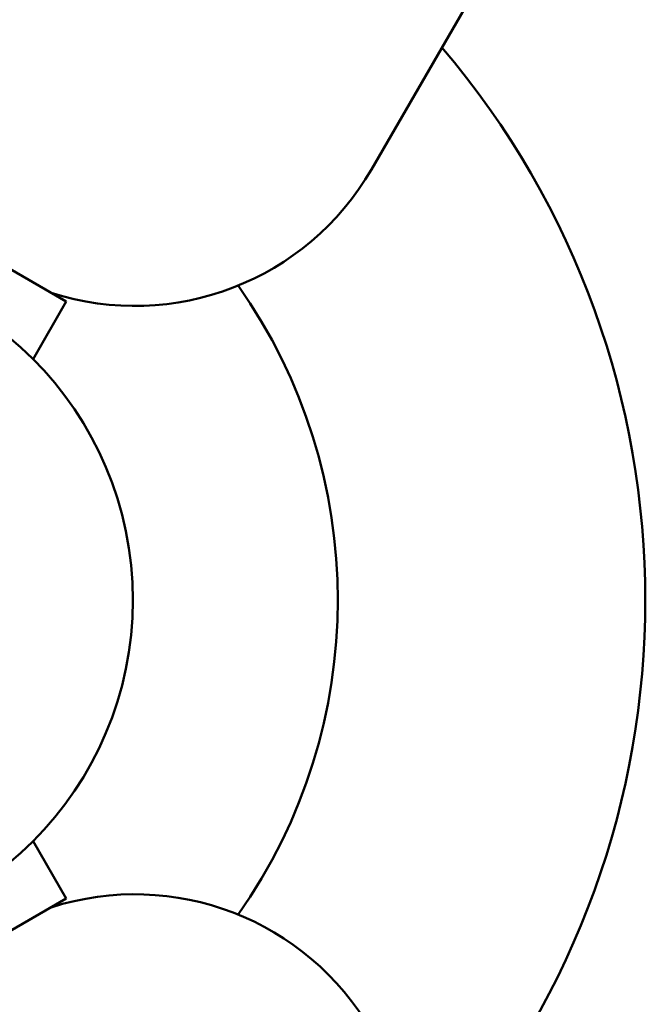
# Model space of a CAD drawing. Header units: millimetres. Extents: x 563 to 2732, y 83 to 2094.
# Tile 48 of 74: x 963 to 1009, y 199 to 271. Entities that reach past the tile are written whole.
import ezdxf

# ---------------------------------------------------------------- set-up
doc = ezdxf.new("R2010")
doc.units = ezdxf.units.MM
doc.header["$LTSCALE"] = 10
doc.layers.add('Widoczne (ISO)', color=7, linetype='Continuous', lineweight=50)

msp = doc.modelspace()

# ---------------------------------------------------------------- linework, layer by layer
at = {"layer": 'Widoczne (ISO)'}
for p, q in [((989.06, 259.765), (996.56, 272.755)), ((966.728, 250.084), (955.469, 256.584)), ((964.299, 245.877), (966.728, 250.084)), ((964.299, 210.565), (966.728, 206.358)), ((955.469, 199.858), (966.728, 206.358))]:
    msp.add_line(p, q, dxfattribs=at)
msp.add_circle((946.599, 228.221), 25, dxfattribs=at)
for centre, radius, start, end in [((946.599, 228.221), 62.5, 319.63336, 40.36664), ((946.599, 228.221), 62.5, 319.63336, 40.36664), ((946.599, 228.221), 62.5, 319.63336, 40.36664), ((946.599, 228.221), 62.5, 319.63336, 40.36664), ((946.599, 228.221), 62.5, 319.63336, 40.36664), ((946.599, 228.221), 62.5, 319.63336, 40.36664), ((946.599, 228.221), 62.5, 319.63336, 40.36664), ((946.599, 228.221), 62.5, 319.63336, 40.36664), ((971.74, 269.765), 20, 252.17718, 330), ((946.599, 228.221), 40, 324.84788, 35.15212), ((971.74, 186.677), 20, 30, 107.82282)]:
    msp.add_arc(centre, radius, start, end, dxfattribs=at)

doc.saveas('drawing.dxf')
